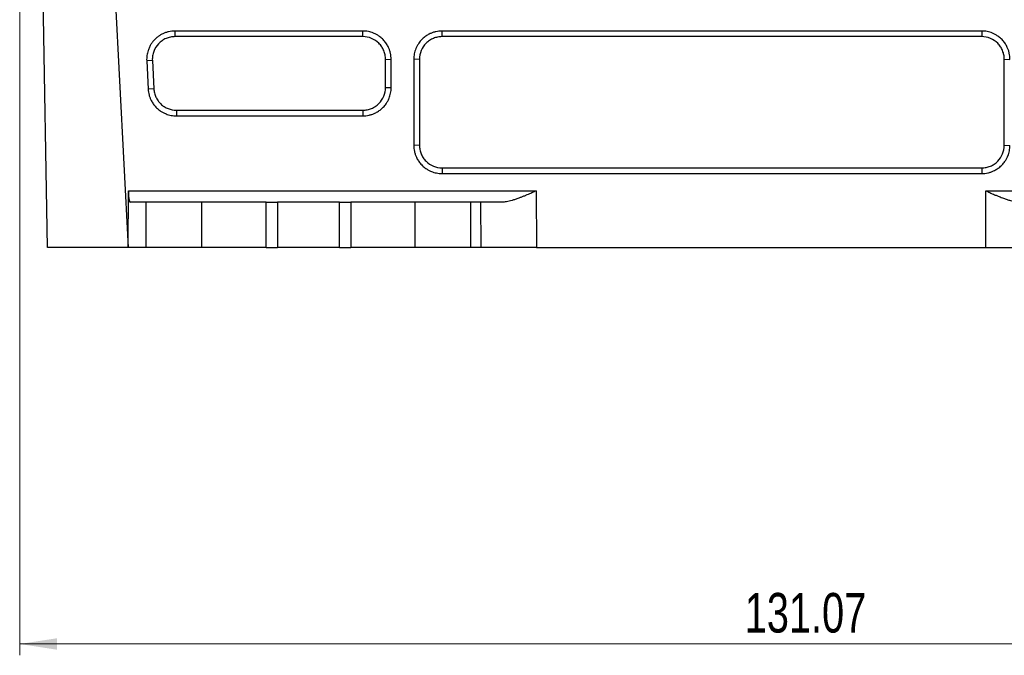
# Model space of a CAD drawing. Header units: millimetres. Extents: x -508 to 796, y -404 to 760.
# Tile 12 of 116: x 165 to 252, y -377 to -321. Entities that reach past the tile are written whole.
import ezdxf

# ---------------------------------------------------------------- set-up
doc = ezdxf.new("R2010")
doc.units = ezdxf.units.MM
doc.styles.add('SLDTEXTSTYLE0', font='TXT', dxfattribs={"width": 0.75})
doc.dimstyles.new('SLDDIMSTYLE0', dxfattribs={"dimtxt": 3.5, "dimasz": 3.302, "dimexe": 0, "dimexo": 0.0625, "dimgap": 0.875, "dimtad": 1, "dimrnd": 1e-09, "dimzin": 12, "dimdsep": 46, "dimtxsty": 'SLDTEXTSTYLE0', "dimsah": 1, "dimcen": 0.09, "dimadec": 0, "dimazin": 3, "dimtfac": 1, "dimtofl": 0, "dimtmove": 0, "dimatfit": 3, "dimfxl": 1, "dimfrac": 2, "dimtolj": 1, "dimtzin": 12, "dimarcsym": 0})

# ---------------------------------------------------------------- blocks, each defined once
blk = doc.blocks.new('_D_2')
at = {"color": 8, "linetype": 'Continuous', "lineweight": 0}
for p, q in [((164.791, -200.444), (164.791, -376.835)), ((295.857, -200.444), (295.857, -376.835)), ((164.791, -375.835), (295.857, -375.835))]:
    blk.add_line(p, q, dxfattribs=at)
at = {"color": 8, "linetype": 'Continuous', "lineweight": 18}
for points in [[(164.791, -375.835), (168.093, -376.343), (168.093, -375.327)], [(295.857, -375.835), (292.555, -375.327), (292.555, -376.343)]]:
    blk.add_solid(points, dxfattribs=at)
at = {"color": 8, "linetype": 'Continuous', "lineweight": 18, "insert": (228.883, -371.324), "char_height": 3.5, "attachment_point": 1, "style": 'SLDTEXTSTYLE0'}
blk.add_mtext('131.07', dxfattribs=at)

msp = doc.modelspace()

# ---------------------------------------------------------------- linework, layer by layer
at = {"color": 7, "linetype": 'Continuous', "lineweight": 25}
for p, q in [((169.521, -248.12), (174.378, -340.787)), ((167.245, -340.787), (165.771, -256.346)), ((195.124, -321.654), (178.513, -321.654)), ((178.513, -321.654), (178.513, -322.154)), ((195.124, -322.154), (195.124, -321.654)), ((202.124, -322.154), (202.124, -321.654)), ((249.824, -321.654), (249.824, -322.154)), ((195.124, -322.154), (178.513, -322.154)), ((249.824, -322.154), (202.124, -322.154)), ((176.516, -324.259), (176.017, -324.294)), ((176.017, -324.294), (176.148, -326.793)), ((176.516, -324.259), (176.647, -326.758)), ((197.124, -324.154), (197.624, -324.163)), ((197.124, -326.653), (197.124, -324.154)), ((200.124, -324.154), (199.624, -324.163)), ((199.624, -324.163), (199.624, -331.761)), ((200.124, -324.154), (200.124, -331.753)), ((251.824, -324.154), (252.324, -324.163)), ((251.824, -331.753), (251.824, -324.154)), ((176.647, -326.758), (176.148, -326.793)), ((197.124, -326.653), (197.624, -326.662)), ((178.644, -328.653), (178.644, -329.153)), ((178.644, -328.653), (195.124, -328.653)), ((195.124, -328.653), (195.124, -329.153)), ((178.644, -329.153), (195.124, -329.153)), ((200.124, -331.753), (199.624, -331.761)), ((251.824, -331.753), (252.324, -331.761)), ((202.124, -333.753), (202.124, -334.253)), ((202.124, -333.753), (249.824, -333.753)), ((249.824, -333.753), (249.824, -334.253)), ((174.378, -340.787), (174.394, -335.77)), ((174.394, -335.77), (210.45, -335.77)), ((210.45, -335.77), (210.465, -340.787)), ((250.183, -340.787), (250.198, -335.77)), ((250.198, -335.77), (286.254, -335.77)), ((175.973, -336.787), (174.57, -336.787)), ((175.973, -340.787), (175.973, -336.787)), ((180.897, -340.787), (180.897, -336.787)), ((186.574, -336.787), (180.897, -336.787)), ((186.574, -340.787), (186.574, -336.787)), ((186.574, -336.787), (187.574, -336.787)), ((187.574, -336.787), (187.574, -340.787)), ((193.074, -340.787), (193.074, -336.787)), ((193.074, -336.787), (194.074, -336.787)), ((194.074, -336.787), (194.074, -340.787)), ((199.751, -336.787), (194.074, -336.787)), ((199.751, -340.787), (199.751, -336.787)), ((204.675, -340.787), (204.675, -336.787)), ((205.529, -336.787), (204.675, -336.787)), ((205.529, -336.787), (205.541, -340.787)), ((174.378, -340.787), (167.245, -340.787)), ((175.973, -340.787), (174.378, -340.787)), ((186.574, -340.787), (180.897, -340.787)), ((186.574, -340.787), (187.574, -340.787)), ((193.074, -340.787), (194.074, -340.787)), ((199.751, -340.787), (194.074, -340.787)), ((205.541, -340.787), (204.675, -340.787)), ((210.465, -340.787), (250.183, -340.787))]:
    msp.add_line(p, q, dxfattribs=at)
at = {"color": 7, "linetype": 'Continuous', "lineweight": 25, "flags": 128}
for points in [[(249.824, -321.654), (248.397, -321.654), (242.691, -321.654), (236.984, -321.654), (231.277, -321.654), (225.57, -321.654), (219.709, -321.654), (213.847, -321.654), (202.124, -321.654)], [(197.624, -326.662), (197.624, -325.955), (197.624, -325.248), (197.624, -324.163)], [(202.124, -334.253), (203.526, -334.253), (209.133, -334.253), (214.74, -334.253), (225.955, -334.253), (231.562, -334.253), (237.169, -334.253), (242.777, -334.253), (249.824, -334.253)]]:
    msp.add_lwpolyline(points, dxfattribs=at)
at = {"color": 7, "linetype": 'Continuous', "lineweight": 25}
for points, knots in [([(178.513, -321.654), (178.419, -321.654), (178.231, -321.665), (177.954, -321.713), (177.685, -321.791), (177.427, -321.898), (177.188, -322.031), (176.95, -322.198), (176.761, -322.368), (176.593, -322.553), (176.457, -322.729), (176.34, -322.918), (176.23, -323.132), (176.143, -323.352), (176.074, -323.6), (176.032, -323.828), (176.012, -324.061), (176.013, -324.216), (176.017, -324.294)], [2, 2, 2, 2, 2.396282, 2.789733, 3.181605, 3.57307, 3.965102, 4.329001, 4.796007, 5.029859, 5.37994, 5.729366, 5.962029, 6.394764, 6.719337, 7.044651, 7.371417, 7.698695, 7.698695, 7.698695, 7.698695]), ([(197.624, -324.163), (197.624, -324.07), (197.614, -323.886), (197.569, -323.614), (197.495, -323.352), (197.383, -323.072), (197.25, -322.833), (197.071, -322.58), (196.86, -322.345), (196.592, -322.124), (196.326, -321.957), (196.011, -321.807), (195.61, -321.686), (195.287, -321.654), (195.124, -321.654)], [2, 2, 2, 2, 2.390349, 2.775768, 3.156838, 3.535806, 4.041585, 4.306057, 4.836292, 5.366218, 5.761923, 6.156179, 6.828091, 7.514684, 7.514684, 7.514684, 7.514684]), ([(202.124, -321.654), (202.032, -321.654), (201.848, -321.665), (201.578, -321.71), (201.318, -321.784), (201.04, -321.895), (200.802, -322.028), (200.55, -322.207), (200.315, -322.418), (200.094, -322.686), (199.928, -322.952), (199.778, -323.268), (199.656, -323.672), (199.624, -323.998), (199.624, -324.163)], [2, 2, 2, 2, 2.388853, 2.771406, 3.149773, 3.526124, 4.028415, 4.292941, 4.823214, 5.353073, 5.748677, 6.142805, 6.82189, 7.514682, 7.514682, 7.514682, 7.514682]), ([(252.324, -324.163), (252.324, -324.07), (252.314, -323.886), (252.269, -323.614), (252.195, -323.352), (252.083, -323.072), (251.95, -322.833), (251.771, -322.58), (251.56, -322.345), (251.292, -322.124), (251.026, -321.957), (250.711, -321.807), (250.31, -321.686), (249.987, -321.654), (249.824, -321.654)], [2, 2, 2, 2, 2.390349, 2.775767, 3.156837, 3.535808, 4.04159, 4.306064, 4.836302, 5.36623, 5.761936, 6.156193, 6.828106, 7.5147, 7.5147, 7.5147, 7.5147]), ([(178.513, -322.154), (178.377, -322.154), (178.243, -322.168), (177.979, -322.222), (177.848, -322.264), (177.599, -322.37), (177.482, -322.436), (177.26, -322.59), (177.156, -322.68), (176.878, -322.973), (176.731, -323.208), (176.591, -323.587), (176.557, -323.72), (176.516, -323.988), (176.509, -324.123), (176.516, -324.259)], [0, 0, 0, 0, 0.125, 0.125, 0.25, 0.25, 0.375, 0.375, 0.5, 0.5, 0.75, 0.75, 0.875, 0.875, 1, 1, 1, 1]), ([(197.124, -324.154), (197.124, -324.022), (197.111, -323.893), (197.06, -323.637), (197.022, -323.51), (196.922, -323.268), (196.86, -323.153), (196.715, -322.936), (196.631, -322.833), (196.354, -322.556), (196.132, -322.407), (195.651, -322.208), (195.388, -322.154), (195.124, -322.154)], [0, 0, 0, 0, 0.125, 0.125, 0.25, 0.25, 0.375, 0.375, 0.5, 0.5, 0.75, 0.75, 1, 1, 1, 1]), ([(202.124, -322.154), (201.992, -322.154), (201.862, -322.167), (201.607, -322.218), (201.48, -322.257), (201.238, -322.357), (201.123, -322.418), (200.905, -322.563), (200.802, -322.648), (200.526, -322.924), (200.377, -323.147), (200.177, -323.628), (200.124, -323.89), (200.124, -324.154)], [0, 0, 0, 0, 0.125, 0.125, 0.25, 0.25, 0.375, 0.375, 0.5, 0.5, 0.75, 0.75, 1, 1, 1, 1]), ([(251.824, -324.154), (251.824, -324.022), (251.811, -323.893), (251.76, -323.637), (251.722, -323.51), (251.622, -323.268), (251.56, -323.153), (251.415, -322.936), (251.331, -322.833), (251.054, -322.556), (250.832, -322.407), (250.351, -322.208), (250.088, -322.154), (249.824, -322.154)], [0, 0, 0, 0, 0.125, 0.125, 0.25, 0.25, 0.375, 0.375, 0.5, 0.5, 0.75, 0.75, 1, 1, 1, 1]), ([(176.148, -326.793), (176.153, -326.882), (176.172, -327.057), (176.227, -327.314), (176.309, -327.562), (176.427, -327.825), (176.562, -328.05), (176.743, -328.287), (176.953, -328.508), (177.217, -328.716), (177.478, -328.871), (177.784, -329.011), (178.173, -329.124), (178.486, -329.153), (178.644, -329.153)], [2, 2, 2, 2, 2.376342, 2.747202, 3.114455, 3.48002, 3.968014, 4.225855, 4.742635, 5.259043, 5.644723, 6.029026, 6.685695, 7.355556, 7.355556, 7.355556, 7.355556]), ([(176.647, -326.758), (176.654, -326.886), (176.672, -327.01), (176.733, -327.255), (176.775, -327.375), (176.881, -327.606), (176.944, -327.715), (177.091, -327.92), (177.176, -328.017), (177.359, -328.191), (177.458, -328.268), (177.671, -328.405), (177.785, -328.464), (178.136, -328.604), (178.389, -328.653), (178.644, -328.653)], [0, 0, 0, 0, 0.125, 0.125, 0.25, 0.25, 0.375, 0.375, 0.5, 0.5, 0.625, 0.625, 0.75, 0.75, 1, 1, 1, 1]), ([(195.124, -328.653), (195.256, -328.653), (195.386, -328.64), (195.641, -328.59), (195.768, -328.551), (196.011, -328.451), (196.125, -328.39), (196.343, -328.245), (196.446, -328.16), (196.722, -327.884), (196.871, -327.661), (197.071, -327.18), (197.124, -326.917), (197.124, -326.653)], [0, 0, 0, 0, 0.125, 0.125, 0.25, 0.25, 0.375, 0.375, 0.5, 0.5, 0.75, 0.75, 1, 1, 1, 1]), ([(195.124, -329.153), (195.217, -329.153), (195.4, -329.143), (195.67, -329.098), (195.931, -329.025), (196.21, -328.914), (196.448, -328.781), (196.701, -328.603), (196.937, -328.392), (197.158, -328.123), (197.324, -327.856), (197.473, -327.542), (197.593, -327.144), (197.624, -326.824), (197.624, -326.662)], [2, 2, 2, 2, 2.392134, 2.778006, 3.15975, 3.539547, 4.046541, 4.313568, 4.848898, 5.383918, 5.78344, 6.181442, 6.852817, 7.538106, 7.538106, 7.538106, 7.538106]), ([(199.624, -331.761), (199.624, -331.853), (199.634, -332.035), (199.679, -332.304), (199.752, -332.563), (199.863, -332.839), (199.995, -333.077), (200.173, -333.328), (200.385, -333.564), (200.653, -333.785), (200.921, -333.951), (201.236, -334.101), (201.637, -334.221), (201.961, -334.253), (202.124, -334.253)], [2, 2, 2, 2, 2.389251, 2.77247, 3.151716, 3.529102, 4.032907, 4.299976, 4.835326, 5.370273, 5.769698, 6.167601, 6.845521, 7.537957, 7.537957, 7.537957, 7.537957]), ([(200.124, -331.753), (200.124, -331.885), (200.137, -332.015), (200.188, -332.27), (200.226, -332.397), (200.326, -332.639), (200.388, -332.754), (200.533, -332.971), (200.617, -333.074), (200.894, -333.351), (201.117, -333.5), (201.597, -333.7), (201.86, -333.753), (202.124, -333.753)], [0, 0, 0, 0, 0.125, 0.125, 0.25, 0.25, 0.375, 0.375, 0.5, 0.5, 0.75, 0.75, 1, 1, 1, 1]), ([(249.824, -333.753), (249.956, -333.753), (250.086, -333.74), (250.341, -333.689), (250.468, -333.651), (250.711, -333.55), (250.825, -333.489), (251.043, -333.344), (251.146, -333.259), (251.422, -332.983), (251.571, -332.76), (251.771, -332.279), (251.824, -332.017), (251.824, -331.753)], [0, 0, 0, 0, 0.125, 0.125, 0.25, 0.25, 0.375, 0.375, 0.5, 0.5, 0.75, 0.75, 1, 1, 1, 1]), ([(249.824, -334.253), (249.917, -334.253), (250.1, -334.242), (250.37, -334.197), (250.631, -334.124), (250.91, -334.013), (251.148, -333.88), (251.401, -333.702), (251.637, -333.491), (251.858, -333.223), (252.024, -332.955), (252.173, -332.642), (252.293, -332.243), (252.324, -331.923), (252.324, -331.761)], [2, 2, 2, 2, 2.392134, 2.778004, 3.159747, 3.539544, 4.046539, 4.313567, 4.848899, 5.383918, 5.783438, 6.181437, 6.85281, 7.538099, 7.538099, 7.538099, 7.538099]), ([(174.394, -335.77), (174.394, -335.8), (174.394, -335.862), (174.396, -335.955), (174.4, -336.05), (174.406, -336.145), (174.413, -336.238), (174.422, -336.329), (174.433, -336.414), (174.448, -336.512), (174.47, -336.62), (174.501, -336.715), (174.535, -336.777), (174.559, -336.784), (174.57, -336.787)], [0, 0, 0, 0, 0.056788, 0.11563, 0.17638, 0.238846, 0.302791, 0.367937, 0.433973, 0.500563, 0.615595, 0.749069, 0.878252, 1, 1, 1, 1]), ([(210.45, -335.77), (210.388, -335.802), (210.262, -335.867), (210.063, -335.96), (209.852, -336.054), (209.629, -336.149), (209.394, -336.244), (209.148, -336.339), (208.88, -336.44), (208.599, -336.541), (208.318, -336.63), (208.061, -336.7), (207.828, -336.749), (207.618, -336.781), (207.488, -336.785), (207.426, -336.787)], [0, 0, 0, 0, 0.060623, 0.124779, 0.192509, 0.263849, 0.338829, 0.417476, 0.499811, 0.599779, 0.692817, 0.779105, 0.858864, 0.932375, 1, 1, 1, 1]), ([(250.198, -335.77), (250.252, -335.798), (250.366, -335.856), (250.548, -335.944), (250.752, -336.036), (250.935, -336.115), (251.141, -336.199), (251.402, -336.302), (251.729, -336.426), (252.06, -336.545), (252.347, -336.638), (252.605, -336.707), (252.833, -336.754), (253.038, -336.782), (253.164, -336.786), (253.223, -336.787)], [0, 0, 0, 0, 0.0528531, 0.1120902, 0.1777441, 0.2498279, 0.287952, 0.3745652, 0.499523, 0.6026147, 0.6998551, 0.7850911, 0.8635851, 0.9352393, 1, 1, 1, 1]), ([(180.897, -336.787), (180.315, -336.787), (179.734, -336.787), (178.64, -336.787), (178.129, -336.787), (177.238, -336.787), (176.858, -336.787), (176.276, -336.787), (176.074, -336.787), (175.973, -336.787)], [0, 0, 0, 0, 0.25, 0.25, 0.5, 0.5, 0.75, 0.75, 1, 1, 1, 1]), ([(193.074, -336.787), (193.074, -336.787), (193.002, -336.787), (192.727, -336.787), (192.523, -336.787), (192.014, -336.787), (191.709, -336.787), (191.044, -336.787), (190.684, -336.787), (189.964, -336.787), (189.604, -336.787), (188.939, -336.787), (188.634, -336.787), (188.125, -336.787), (187.921, -336.787), (187.646, -336.787), (187.574, -336.787), (187.574, -336.787)], [0, 0, 0, 0, 0.125, 0.125, 0.25, 0.25, 0.375, 0.375, 0.5, 0.5, 0.625, 0.625, 0.75, 0.75, 0.875, 0.875, 1, 1, 1, 1]), ([(204.675, -336.787), (204.574, -336.787), (204.372, -336.787), (203.79, -336.787), (203.41, -336.787), (202.519, -336.787), (202.008, -336.787), (200.914, -336.787), (200.333, -336.787), (199.751, -336.787)], [0, 0, 0, 0, 0.25, 0.25, 0.5, 0.5, 0.75, 0.75, 1, 1, 1, 1]), ([(207.426, -336.787), (207.368, -336.787), (207.249, -336.787), (207.071, -336.787), (206.889, -336.787), (206.705, -336.787), (206.521, -336.787), (206.341, -336.787), (206.167, -336.787), (206.003, -336.787), (205.853, -336.787), (205.72, -336.787), (205.607, -336.787), (205.555, -336.787), (205.529, -336.787)], [0, 0, 0, 0, 0.058866, 0.122181, 0.189945, 0.262158, 0.33882, 0.419931, 0.505489, 0.595496, 0.689951, 0.788853, 0.892203, 1, 1, 1, 1]), ([(180.897, -340.787), (180.824, -340.787), (180.678, -340.787), (180.46, -340.787), (180.243, -340.787), (180.029, -340.787), (179.815, -340.787), (179.604, -340.787), (179.394, -340.787), (178.981, -340.787), (178.384, -340.787), (177.668, -340.787), (177.047, -340.787), (176.629, -340.787), (176.359, -340.787), (176.193, -340.787), (176.06, -340.787), (176.002, -340.787), (175.973, -340.787)], [0, 0, 0, 0, 0.031489, 0.062796, 0.09398, 0.125101, 0.15622, 0.187397, 0.218691, 0.250163, 0.375056, 0.500029, 0.624922, 0.749895, 0.812617, 0.874888, 0.937189, 1, 1, 1, 1]), ([(193.074, -340.787), (193.073, -340.787), (193.072, -340.787), (193.058, -340.787), (193.037, -340.787), (193.007, -340.787), (192.968, -340.787), (192.921, -340.787), (192.82, -340.787), (192.626, -340.787), (192.281, -340.787), (191.862, -340.787), (191.383, -340.787), (190.864, -340.787), (190.324, -340.787), (189.784, -340.787), (189.265, -340.787), (188.786, -340.787), (188.367, -340.787), (188.022, -340.787), (187.81, -340.787), (187.688, -340.787), (187.622, -340.787), (187.582, -340.787), (187.577, -340.787), (187.574, -340.787)], [0, 0, 0, 0, 0.018027, 0.03591, 0.053705, 0.071468, 0.089258, 0.10713, 0.125141, 0.187588, 0.250099, 0.312546, 0.375058, 0.437505, 0.500016, 0.562463, 0.624974, 0.687421, 0.749933, 0.81238, 0.874891, 0.906285, 0.937397, 0.968534, 1, 1, 1, 1]), ([(204.675, -340.787), (204.661, -340.787), (204.634, -340.787), (204.582, -340.787), (204.521, -340.787), (204.451, -340.787), (204.372, -340.787), (204.285, -340.787), (204.188, -340.787), (203.978, -340.787), (203.601, -340.787), (202.981, -340.787), (202.264, -340.787), (201.601, -340.787), (201.046, -340.787), (200.621, -340.787), (200.188, -340.787), (199.897, -340.787), (199.751, -340.787)], [0, 0, 0, 0, 0.0314887, 0.0627955, 0.0939797, 0.1251011, 0.1562201, 0.1873967, 0.2186911, 0.2501625, 0.3750559, 0.500029, 0.6249223, 0.7498954, 0.8126174, 0.874888, 0.9371887, 1, 1, 1, 1]), ([(210.465, -340.787), (210.395, -340.787), (210.254, -340.787), (210.043, -340.787), (209.833, -340.787), (209.626, -340.787), (209.419, -340.787), (209.215, -340.787), (209.011, -340.787), (208.592, -340.787), (207.977, -340.787), (207.281, -340.787), (206.713, -340.787), (206.321, -340.787), (206.037, -340.787), (205.852, -340.787), (205.714, -340.787), (205.611, -340.787), (205.564, -340.787), (205.541, -340.787)], [0, 0, 0, 0, 0.03041, 0.060657, 0.090793, 0.120872, 0.150949, 0.181078, 0.211313, 0.241708, 0.370796, 0.499963, 0.604719, 0.709555, 0.777077, 0.844675, 0.896443, 0.948128, 1, 1, 1, 1]), ([(250.183, -340.787), (250.255, -340.787), (250.402, -340.787), (250.621, -340.787), (250.842, -340.787), (251.064, -340.787), (251.286, -340.787), (251.508, -340.787), (251.729, -340.787), (251.949, -340.787), (252.166, -340.787), (252.382, -340.787), (252.594, -340.787), (252.802, -340.787), (253.006, -340.787), (253.205, -340.787), (253.398, -340.787), (253.59, -340.787), (253.783, -340.787), (253.981, -340.787), (254.179, -340.787), (254.373, -340.787), (254.56, -340.787), (254.733, -340.787), (254.887, -340.787), (255.019, -340.787), (255.077, -340.787), (255.107, -340.787)], [0, 0, 0, 0, 0.031241, 0.06278, 0.09462, 0.126758, 0.159196, 0.191932, 0.224969, 0.258304, 0.291939, 0.325873, 0.360107, 0.39464, 0.429472, 0.464604, 0.500035, 0.535539, 0.574264, 0.616211, 0.661378, 0.709765, 0.761372, 0.8162, 0.874247, 0.935514, 1, 1, 1, 1])]:
    msp.add_open_spline(points, degree=3, knots=knots, dxfattribs=at)

# ---------------------------------------------------------------- dimensions: what is measured, and where the dimension line sits
at = {"color": 8, "linetype": 'Continuous', "lineweight": 18}
dim = msp.add_linear_dim(base=(295.857, -375.835), p1=(164.791, -199.444), p2=(295.857, -199.444), dimstyle='SLDDIMSTYLE0', dxfattribs=at)
dim.commit()
dim.dimension.update_dxf_attribs({"geometry": '_D_2', "text_midpoint": (235.995, -375.835), "dimtype": 160})

doc.saveas('drawing.dxf')
